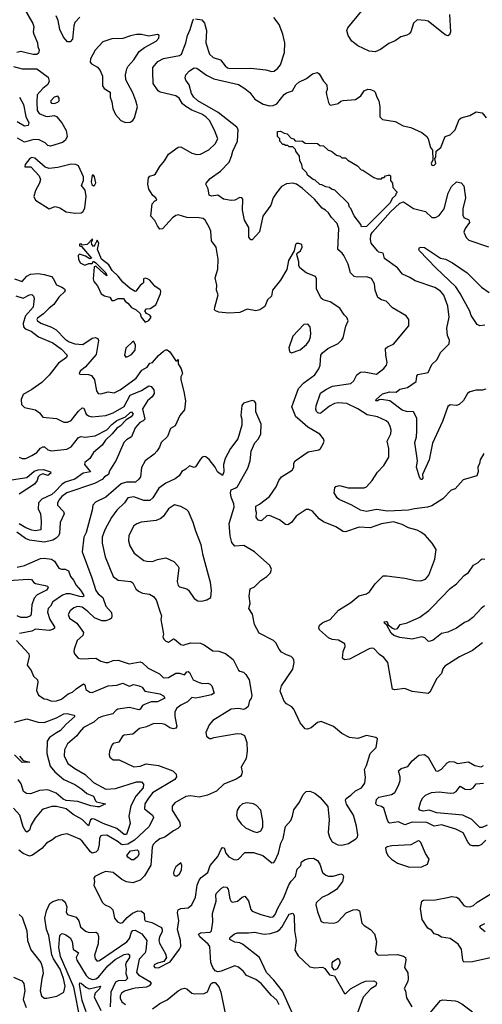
# Model space of a CAD drawing. Extents: x 1493970 to 1595317, y 729910 to 844791.
# Tile 42 of 256: x 1549686 to 1553445, y 749395 to 757404. Entities that reach past the tile are written whole.
import ezdxf

# ---------------------------------------------------------------- set-up
doc = ezdxf.new("R2010")
doc.units = 0

msp = doc.modelspace()

# ---------------------------------------------------------------- linework, layer by layer
at = {"layer": '0CON10XD'}
for points in [[(1549721.2, 757495), (1549794.1, 757374.1), (1549801.2, 757345), (1549796.2, 757305), (1549800, 757285), (1549831.2, 757215), (1549833.3, 757185), (1549845.7, 757155), (1549838.1, 757131.9), (1549825, 757121.4), (1549795, 757120.9), (1549748.9, 757131.1), (1549695, 757146.2), (1549663.3, 757136.7)], [(1550175, 757425.8), (1550135, 757380.8), (1550126.9, 757355), (1550115, 757246.7), (1550096.7, 757225), (1550075, 757224.2), (1550042.2, 757262.2), (1550013.5, 757325), (1549997.8, 757397.8), (1549982.5, 757435)], [(1553448, 752335), (1553365, 752273.8), (1553258.9, 752221.1), (1553140, 752145), (1553125.7, 752125), (1553112.7, 752087.3), (1553076.2, 752045), (1553020, 751935), (1553005, 751922.5), (1552875, 751940), (1552815, 751964.2), (1552732.3, 751952.3), (1552715, 751958.8), (1552677.5, 752175), (1552645, 752216.9), (1552610.6, 752240.6), (1552565, 752289.2), (1552545, 752292.9), (1552525, 752287.1), (1552365, 752202.9), (1552326.4, 752196.4), (1552310, 752210), (1552315.8, 752265), (1552331.2, 752305), (1552327, 752327), (1552277.3, 752357.3), (1552225, 752362), (1552196.7, 752375), (1552121.2, 752441.2), (1552116.2, 752455), (1552121.7, 752478.3), (1552148.8, 752501.2), (1552208.8, 752525), (1552277.6, 752602.4), (1552377.4, 752662.6), (1552443.3, 752716.7), (1552505.5, 752734.5), (1552529.3, 752750.7), (1552575.8, 752814.2), (1552640.5, 752879.5), (1552668.3, 752881.7), (1552815, 752860.6), (1552901.7, 752841.7), (1552945, 752840), (1552985, 752852.9), (1553011.9, 752885), (1553060.8, 753015), (1553071.2, 753095), (1553036.7, 753146.7), (1552981.5, 753211.5), (1552946.9, 753236.9), (1552915, 753251.5), (1552845, 753270), (1552795, 753298.2), (1552725, 753320.8), (1552625, 753302.1), (1552535, 753270), (1552443.6, 753276.4), (1552335, 753238.1), (1552315, 753242.2), (1552255, 753278.1), (1552155, 753319.2), (1552118.8, 753345), (1552065, 753406.2), (1552035, 753420), (1552015, 753420), (1551934.2, 753365.8), (1551896, 753315), (1551865, 753295.7), (1551845, 753297.5), (1551796.4, 753336.4), (1551715, 753372.5), (1551695, 753367.1), (1551657.9, 753332.1), (1551645, 753328), (1551625, 753334), (1551607.3, 753357.3), (1551610, 753395), (1551604.6, 753414.6), (1551605, 753446.9), (1551635, 753463.1), (1551715, 753526.9), (1551770.5, 753605), (1551790.9, 753655), (1551815, 753685.7), (1551900.3, 753739.7), (1551912.9, 753765), (1551914.5, 753795.5), (1551923.4, 753816.6), (1552031.4, 753888.6), (1552117.5, 753905), (1552130, 753915), (1552153.3, 753955), (1552160, 753975), (1552153.9, 753993.9), (1552125, 754033.3), (1552028.5, 754088.5), (1551940.6, 754165), (1551931.1, 754175), (1551897.5, 754255), (1551952.9, 754405), (1551995, 754450.6), (1552085.8, 754515), (1552117, 754563), (1552127.8, 754595), (1552134.4, 754675), (1552145.8, 754695), (1552191.4, 754728.6), (1552275, 754769.2), (1552305, 754800), (1552314.3, 754815), (1552337.6, 754912.4), (1552355.9, 754955.9), (1552345, 754982.5), (1552322.7, 755002.7), (1552286.4, 755056.4), (1552209.1, 755109.1), (1552153.3, 755125), (1552132.8, 755142.8), (1552098.9, 755215), (1552098.6, 755295), (1552088.8, 755315), (1552015, 755345.8), (1551963.8, 755385), (1551953.8, 755405), (1551953.8, 755435), (1551937.5, 755495), (1551940, 755505), (1551967.5, 755525), (1551982.5, 755555), (1551980, 755575), (1551955, 755582.5), (1551935, 755582.5), (1551927.5, 755575), (1551917, 755523), (1551871.2, 755445), (1551856.8, 755373.2), (1551804.4, 755285.6), (1551741.2, 755205), (1551732, 755155), (1551701.2, 755125), (1551678.7, 755071.3), (1551637.5, 755045), (1551605, 755036), (1551535, 755050), (1551475, 755021.1), (1551385, 755016.9), (1551305, 755026.2), (1551276.8, 755036.8), (1551270, 755045), (1551270.8, 755065), (1551300, 755165), (1551284.1, 755204.1), (1551288.8, 755245), (1551273.3, 755305), (1551296, 755375), (1551299.2, 755455), (1551282.5, 755555), (1551244.3, 755605), (1551240, 755685), (1551227, 755717), (1551193.8, 755773.8), (1551177.1, 755787.1), (1551143.6, 755793.6), (1551045, 755796), (1550975, 755815.5), (1550955, 755811.1), (1550927, 755793), (1550846.4, 755703.6), (1550825, 755700), (1550805, 755727.5), (1550785, 755772), (1550751.4, 755805), (1550762.5, 755905), (1550785, 755930), (1550800, 755935), (1550792.5, 755955), (1550767.5, 755975), (1550734.3, 756025), (1550727.1, 756065), (1550733.4, 756116.6), (1550745, 756131.2), (1550778.6, 756141.4), (1550789.1, 756150.9), (1550825, 756208.8), (1550864, 756255), (1550895, 756310), (1550973.5, 756366.5), (1550995, 756370.8), (1551085, 756317.8), (1551125, 756308.1), (1551155, 756310.8), (1551223.4, 756346.6), (1551273.3, 756395), (1551296.5, 756435), (1551270.5, 756505), (1551228.2, 756585), (1551199.6, 756615), (1551166.5, 756636.5), (1551085, 756667.1), (1551035, 756696.9), (1551010.1, 756720.1), (1550980.8, 756765), (1550955, 756785.3), (1550826.7, 756815), (1550810.6, 756825), (1550771.5, 756885), (1550769.1, 756980.9), (1550767.3, 757015), (1550807.8, 757065), (1550855, 757087.5), (1550985, 757113.8), (1551001.5, 757125), (1551036.1, 757215), (1551048.7, 757275), (1551072.8, 757325), (1551092.1, 757397.9), (1551101.5, 757408.5)], [(1551115, 757411.9), (1551165, 757402.5), (1551187.1, 757375), (1551204.5, 757315), (1551199.1, 757215), (1551227.3, 757125), (1551257, 757097), (1551316.6, 757076.6), (1551355, 757027.8), (1551375, 757013.1), (1551395, 757008.2), (1551565, 757011.1), (1551685, 756996.9), (1551735, 756983.8), (1551754.1, 756985.9), (1551785, 757010), (1551805, 757036.2), (1551838.3, 757138.3), (1551842, 757215), (1551825, 757286.7), (1551795.5, 757365), (1551752.6, 757422.6)], [(1553178.5, 757445), (1553187.1, 757305), (1553179.3, 757280.7), (1553165, 757272.9), (1553145, 757281.1), (1553005, 757391.2), (1552981.5, 757398.5), (1552915, 757402.5), (1552887.5, 757375), (1552864.3, 757305.7), (1552850.3, 757289.7), (1552832.1, 757277.9), (1552783.8, 757265), (1552736.9, 757233.1), (1552685, 757210), (1552617.7, 757162.3), (1552575, 757142.5), (1552525, 757147.8), (1552435, 757192.5), (1552385, 757229.2), (1552355.6, 757275), (1552345.6, 757315), (1552352.9, 757337.1), (1552465.7, 757475)], [(1550545, 756566.7), (1550585, 756570), (1550606.7, 756585), (1550618.8, 756605), (1550643.3, 756695), (1550631.2, 756745), (1550605, 756810), (1550550, 756915), (1550546.7, 756955), (1550556.7, 757005), (1550566.7, 757025), (1550615, 757078.8), (1550657.5, 757145), (1550701.3, 757178.7), (1550795, 757230), (1550817.5, 757255), (1550820, 757275), (1550805, 757282.5), (1550735, 757270), (1550675, 757284.3), (1550635, 757284), (1550586.1, 757273.9), (1550525, 757250.8), (1550435, 757248.9), (1550362.5, 757225), (1550300, 757155), (1550260.6, 757085), (1550257.7, 757057.7), (1550270, 757045), (1550319.1, 757019.1), (1550341.2, 756991.2), (1550358.8, 756945), (1550358.8, 756865), (1550372.5, 756845), (1550422.5, 756815), (1550420, 756775), (1550434, 756735), (1550442.5, 756682.5), (1550465, 756632.5), (1550506.7, 756585), (1550545, 756566.7)], [(1549635, 757022.9), (1549705, 757004.5), (1549824.6, 757004.6), (1549916.2, 756936.2), (1549924.5, 756905), (1549915, 756876), (1549875, 756845.5), (1549828.3, 756791.7), (1549824.3, 756734.3), (1549828.4, 756665), (1549845, 756640.7), (1549895, 756619.3), (1549915, 756616.6), (1549965, 756624.8), (1549986, 756616), (1550029.1, 756565), (1550065, 756502), (1550071.5, 756455), (1550059.4, 756425), (1550035, 756405.5), (1549935.3, 756374.7), (1549915, 756380), (1549892.3, 756402.3), (1549845, 756425.7), (1549801.1, 756428.9), (1549725, 756408.9), (1549669.5, 756439.5)], [(1553457.5, 753875), (1553429.2, 753825), (1553424, 753795), (1553410, 753765), (1553410.8, 753725), (1553401.2, 753695), (1553289.3, 753660.7), (1553225, 753587.5), (1553191.7, 753578.3), (1553125, 753507.5), (1553035, 753450.5), (1553000.9, 753439.1), (1552895, 753426.7), (1552846.3, 753413.7), (1552675, 753407.3), (1552585, 753420), (1552505, 753404.5), (1552455, 753414.4), (1552385.8, 753454.2), (1552281.1, 753501.1), (1552265, 753514), (1552240.8, 753555), (1552248, 753595), (1552255, 753605.8), (1552285, 753615.5), (1552355, 753595.6), (1552485, 753596.9), (1552503.8, 753605), (1552550, 753655), (1552595, 753723.3), (1552645, 753776.7), (1552685.7, 753844.3), (1552685.8, 753915), (1552671.4, 753975), (1552700.8, 754035), (1552704, 754065), (1552697.5, 754095), (1552682.5, 754125), (1552665, 754140.8), (1552593.3, 754175), (1552510.4, 754190.4), (1552435, 754238.5), (1552345, 754282.8), (1552275, 754288.2), (1552245, 754282.7), (1552205, 754260.8), (1552136.5, 754205), (1552125, 754201.6), (1552109.2, 754205), (1552097, 754217), (1552091.9, 754235), (1552094.3, 754264.3), (1552130, 754365), (1552175, 754396), (1552227.4, 754422.6), (1552376.2, 754445), (1552402.6, 754467.4), (1552424.5, 754515.5), (1552455, 754537.1), (1552485, 754540.6), (1552585, 754520), (1552645, 754568), (1552666.4, 754593.6), (1552672.5, 754615), (1552661.4, 754675), (1552660, 754730), (1552675.8, 754744.2), (1552723.8, 754765), (1552847.5, 754915), (1552848, 754965), (1552826.2, 754995), (1552715, 755060), (1552665, 755114.2), (1552625, 755125.8), (1552595.6, 755145.6), (1552574.4, 755205), (1552569.2, 755255), (1552545, 755298), (1552505, 755313.5), (1552429.8, 755309.8), (1552403.8, 755315), (1552375.6, 755345.6), (1552355.5, 755415.5), (1552319.2, 755485), (1552305.5, 755505.5), (1552272, 755535), (1552280, 755705), (1552265.8, 755745), (1552218.8, 755795), (1552195, 755832.5), (1552172.5, 755855), (1552145, 755870), (1552081.2, 755945), (1551982.5, 756035), (1551935, 756065.6), (1551905, 756074.3), (1551855, 756068.6), (1551815, 756046), (1551773.2, 755996.8), (1551746, 755955), (1551725.8, 755895), (1551662, 755805), (1551635, 755677.5), (1551575, 755614), (1551564.4, 755614.4), (1551549.2, 755635), (1551547.5, 755715), (1551512.6, 755772.6), (1551495.4, 755855.4), (1551500, 755945), (1551492.5, 755955), (1551475, 755957.5), (1551435, 755935.8), (1551405, 755934.3), (1551343.4, 755943.4), (1551295, 755977.5), (1551245, 755969.4), (1551227, 755977), (1551217, 756027), (1551200, 756065), (1551202, 756075), (1551235, 756111.2), (1551318.6, 756171.4), (1551387.1, 756245), (1551408.4, 756295), (1551417.8, 756335), (1551455.3, 756415), (1551460.3, 756510.3), (1551450.3, 756530.3), (1551299.5, 756649.5), (1551132.5, 756745), (1551100.6, 756775), (1551082, 756805), (1551063.6, 756873.6), (1551035, 756913.3), (1551030.7, 756930.7), (1551035.7, 756955), (1551065, 756988.6), (1551105, 757011.4), (1551125, 757011.1), (1551203.7, 756953.7), (1551263.6, 756923.6), (1551465, 756877.3), (1551515, 756845.5), (1551555, 756810.5), (1551598.2, 756758.2), (1551665, 756715.6), (1551715, 756703.1), (1551745, 756705.6), (1551775, 756720.6), (1551835, 756795.5), (1551855, 756808.9), (1551903.9, 756826.1), (1551930, 756875), (1551955, 756896.2), (1552017.5, 756925), (1552065, 756962.5), (1552105, 756973.3), (1552120, 756965), (1552154.2, 756904.2), (1552181.2, 756875), (1552184, 756835), (1552176.2, 756815), (1552178, 756795), (1552195, 756730), (1552203.3, 756713.3), (1552215, 756707.5), (1552275, 756723.3), (1552295, 756740), (1552315, 756746.7), (1552415, 756756.2), (1552458.8, 756785), (1552485, 756826), (1552515, 756840), (1552537.5, 756837.5), (1552565, 756826.7), (1552575.8, 756815.8), (1552588, 756775), (1552605.8, 756745), (1552614, 756695), (1552613.3, 756615), (1552635, 756592.5), (1552737.3, 756577.3), (1552801.2, 756541.2), (1552865, 756525.8), (1552955, 756486), (1552993.8, 756455), (1553006.2, 756435), (1553023.3, 756365), (1553041.7, 756341.7), (1553042.5, 756265), (1553030, 756235), (1553035, 756220), (1553051.7, 756218.3), (1553066.7, 756235), (1553060, 756275), (1553067.5, 756285), (1553070, 756335), (1553108.8, 756365), (1553145, 756453.3), (1553185, 756468.8), (1553225, 756508), (1553257.7, 756592.3), (1553275, 756606.7), (1553345, 756623.8), (1553395, 756653.8), (1553445, 756646), (1553476.1, 756606.1)], [(1549685.5, 756775), (1549717.8, 756715), (1549736.7, 756616.7), (1549760, 756565), (1549755, 756543.3), (1549725, 756538.1), (1549665, 756573.5)], [(1549965, 756723.5), (1549995, 756734.4), (1550005.6, 756745), (1550008.1, 756765), (1549995, 756780.8), (1549965, 756773.1), (1549938.6, 756745), (1549935.8, 756735), (1549943.8, 756723.8), (1549965, 756723.5)], [(1552465, 755720), (1552458.3, 755738.3), (1552405, 755810), (1552378.3, 755868.3), (1552365, 755880), (1552358.3, 755908.3), (1552248.3, 756018.3), (1552220, 756025), (1552205, 756040), (1552175, 756043.3), (1552141.7, 756061.7), (1552125, 756063.3), (1552088.3, 756098.3), (1552070, 756105), (1552025, 756140), (1552018.3, 756158.3), (1551983.3, 756195), (1551980, 756225), (1551962.5, 756255), (1551960, 756295), (1551930, 756335), (1551928.3, 756348.3), (1551905, 756370), (1551875, 756370), (1551865, 756380), (1551845, 756380), (1551835, 756390), (1551825, 756390), (1551800, 756415), (1551800, 756435), (1551780, 756455), (1551780, 756495), (1551805, 756497.5), (1551835, 756480), (1551860, 756475), (1551891.7, 756441.7), (1551910, 756435), (1551925, 756420), (1551985, 756416), (1552005, 756400), (1552105, 756396.7), (1552125, 756380), (1552155, 756377.5), (1552191.7, 756341.7), (1552220, 756335), (1552261.7, 756301.7), (1552290, 756295), (1552305, 756280), (1552335, 756280), (1552351.7, 756261.7), (1552430, 756215), (1552461.7, 756181.7), (1552475, 756180), (1552565, 756120), (1552595, 756110), (1552625, 756110), (1552635, 756120), (1552648.3, 756121.7), (1552660, 756135), (1552681.7, 756138.3), (1552695, 756140), (1552700, 756135), (1552700, 756095), (1552716.7, 756075), (1552718.3, 756038.3), (1552750, 756005), (1552750, 755995), (1552741.7, 755988.3), (1552740, 755975), (1552711.7, 755948.3), (1552697.5, 755915), (1552505, 755722.5), (1552465, 755720)], [(1550135, 755830.8), (1550185, 755833.8), (1550202.5, 755845), (1550216.4, 755873.6), (1550227.5, 755965), (1550217.9, 756017.9), (1550188.5, 756055), (1550203.8, 756095), (1550203.8, 756125), (1550164.4, 756214.4), (1550142.5, 756225), (1550105, 756228.9), (1549995, 756201.1), (1549925, 756192.5), (1549892, 756205), (1549808.3, 756278.3), (1549785, 756283.3), (1549767.5, 756275), (1549731.2, 756225), (1549727.5, 756207.5), (1549776.8, 756206.8), (1549844.4, 756135), (1549855.5, 756105), (1549848.1, 756075), (1549814.2, 756015), (1549801.2, 755965), (1549813.8, 755935), (1549925, 755866.7), (1549975, 755884), (1550012.7, 755872.7), (1550065, 755840), (1550135, 755830.8)], [(1550285, 756052), (1550295, 756056.2), (1550304.1, 756075.9), (1550295, 756126.7), (1550285, 756138.8), (1550275, 756140), (1550267.5, 756085), (1550273.1, 756063.1), (1550285, 756052)], [(1553475, 754399.4), (1553445, 754391.4), (1553395, 754391.4), (1553345, 754378.1), (1553325, 754364.2), (1553292.3, 754307.7), (1553256.3, 754273.7), (1553235, 754267.1), (1553185, 754271.2), (1553165, 754258.8), (1553123.1, 754135), (1553041, 753959), (1553014, 753825), (1552960.5, 753705), (1552961.9, 753675), (1552955, 753662.9), (1552945, 753663.3), (1552933.8, 753683.8), (1552910.4, 753765), (1552918.1, 753815), (1552896.5, 753965), (1552909.9, 754010.1), (1552912.7, 754057.3), (1552912.7, 754162.7), (1552885, 754214.2), (1552828.3, 754218.3), (1552795, 754228.5), (1552695, 754302.8), (1552625, 754313.9), (1552607.4, 754312.6), (1552595, 754303.8), (1552580, 754305), (1552582.9, 754315), (1552635, 754360.9), (1552695, 754377.5), (1552745, 754373.5), (1552775, 754397.5), (1552838.8, 754411.2), (1552908.3, 754461.7), (1552913.3, 754505), (1552921.8, 754518.2), (1553005.4, 754534.6), (1553035, 754600), (1553078.7, 754641.3), (1553105, 754697.5), (1553175, 754767.5), (1553177.7, 754797.7), (1553162, 754835), (1553158.1, 754895), (1553176.5, 754985), (1553164.2, 755075), (1553133.5, 755163.5), (1553105.8, 755195), (1553058.8, 755225), (1552898.9, 755278.9), (1552857.9, 755307.9), (1552798, 755335), (1552756, 755386), (1552651.5, 755461.5), (1552640, 755505), (1552605, 755514.2), (1552595, 755522.9), (1552543.1, 755585), (1552535.8, 755615), (1552539.4, 755655), (1552552.9, 755675), (1552698.3, 755841.7), (1552775, 755912.3), (1552805, 755923.3), (1552885, 755867.5), (1552984.5, 755844.5), (1553035, 755794), (1553065, 755796), (1553095, 755812.5), (1553135.3, 755864.7), (1553167.1, 755992.9), (1553195, 756047.5), (1553235, 756086.2), (1553275, 756076.7), (1553295, 756052.5), (1553307.9, 755955), (1553288.2, 755865), (1553287.8, 755815), (1553295.6, 755795.6), (1553335.7, 755775.7), (1553340.8, 755755), (1553305.6, 755705), (1553295.7, 755675), (1553315, 755631.2), (1553335, 755610), (1553495, 755556.2)], [(1550705, 754943.8), (1550735, 754956.7), (1550753.8, 754985), (1550745, 755000), (1550717.5, 755015), (1550702.5, 755035), (1550717.5, 755052.5), (1550745.9, 755054.1), (1550792.5, 755085), (1550831.2, 755175), (1550833.3, 755195), (1550827.3, 755207.3), (1550785, 755236.7), (1550743.3, 755285), (1550725, 755297.1), (1550705, 755301.2), (1550692.5, 755295), (1550692.5, 755265), (1550665, 755243.3), (1550630, 755195), (1550625, 755192.5), (1550585, 755216.7), (1550525, 755270), (1550487.6, 755317.6), (1550438.8, 755365), (1550409.7, 755409.7), (1550351.2, 755455), (1550317.5, 755535), (1550330, 755585), (1550315, 755610), (1550297.5, 755572.5), (1550285, 755560), (1550272.5, 755575), (1550270, 755595), (1550280, 755615), (1550275, 755620), (1550233.6, 755576.4), (1550195, 755570), (1550185, 755580), (1550171.7, 755578.3), (1550173.3, 755563.3), (1550188.3, 755558.3), (1550270, 755465), (1550255, 755460), (1550221.7, 755481.7), (1550172.5, 755497.5), (1550162.5, 755485), (1550163.3, 755455), (1550177.5, 755425), (1550215, 755407.5), (1550248.3, 755421.7), (1550275, 755420), (1550285, 755440), (1550305, 755427.5), (1550386.7, 755345), (1550395, 755320), (1550369.3, 755339.3), (1550305, 755400), (1550290, 755395), (1550283.8, 755295), (1550287.5, 755275), (1550318.3, 755238.3), (1550347.5, 755175), (1550375, 755157.5), (1550418.3, 755148.3), (1550435, 755120), (1550455, 755120), (1550485, 755137.5), (1550530, 755135), (1550542.5, 755115), (1550565, 755098.8), (1550595, 755063.8), (1550633, 755043), (1550663.8, 755013.8), (1550672, 754985), (1550705, 754943.8)], [(1553465, 754920), (1553425, 754913.3), (1553405, 754926), (1553355, 754999.2), (1553342.9, 755032.9), (1553266.6, 755176.6), (1553230.5, 755230.5), (1553068.6, 755385), (1552934.6, 755525), (1552929.6, 755535), (1552935, 755550), (1552945, 755554.5), (1552975, 755551.1), (1553105, 755464.3), (1553146.2, 755455), (1553204, 755425), (1553321.2, 755345), (1553372, 755295), (1553439.7, 755229.7), (1553501.2, 755185)], [(1549645, 755295.8), (1549705, 755274.6), (1549743.2, 755316.8), (1549775, 755333.4), (1549835, 755338.5), (1549885, 755332.8), (1549944, 755314), (1549958.3, 755298.3), (1549985, 755246.2), (1550027.6, 755227.6), (1550051.4, 755215), (1550056.9, 755195), (1550003.3, 755146.7), (1549962.7, 755087.3), (1549925, 755058.5), (1549879.1, 755010.9), (1549830.5, 754975), (1549826.5, 754965), (1549831.5, 754955), (1549859.2, 754935), (1549945, 754903.2), (1549982.4, 754882.4), (1550056.9, 754805), (1550088.5, 754785), (1550135, 754766.7), (1550198.3, 754761.7), (1550275, 754813.1), (1550298.3, 754818.3), (1550320, 754810), (1550327.8, 754795), (1550308, 754682), (1550220.8, 754579.2), (1550177.5, 754545), (1550170, 754525), (1550175, 754520), (1550245, 754517.5), (1550268.7, 754508.7), (1550293.7, 754473.7), (1550311.3, 754385), (1550325, 754363.6), (1550345, 754360), (1550405, 754377.7), (1550455, 754368.1), (1550502.3, 754392.3), (1550631.7, 754488.3), (1550677.9, 754552.1), (1550722.8, 754577.2), (1550745, 754611.2), (1550765, 754616.2), (1550815, 754673.3), (1550855, 754708.6), (1550875, 754717.5), (1550885, 754717.5), (1550905, 754702), (1550955, 754630), (1550965, 754630), (1550975, 754640), (1550973.3, 754605), (1550997.5, 754565), (1551010, 754525), (1550995, 754500), (1550994.3, 754475.7), (1551020.3, 754380.3), (1551033.5, 754305), (1551025, 754230), (1550986.8, 754183.2), (1550950.7, 754099.3), (1550912.5, 754077.5), (1550886.8, 754013.2), (1550835, 753966.2), (1550822.4, 753927.6), (1550800.8, 753895), (1550779.3, 753870.7), (1550706, 753815), (1550677.1, 753762.9), (1550667.5, 753685), (1550655, 753665.8), (1550626.7, 753643.3), (1550555, 753642), (1550511.8, 753628.2), (1550385, 753520.6), (1550301.1, 753478.9), (1550281.2, 753455), (1550275.6, 753415), (1550225, 753233.3), (1550208.1, 753195), (1550193.1, 753075), (1550273.1, 752865), (1550305, 752762), (1550324.4, 752735), (1550362.9, 752705), (1550387.1, 752635), (1550432.3, 752582.3), (1550436.2, 752555), (1550431.2, 752535), (1550416.7, 752525), (1550385, 752514.6), (1550354.7, 752514.7), (1550295, 752540), (1550240.4, 752590.4), (1550195, 752625.3), (1550155, 752631.1), (1550125, 752620), (1550095, 752595.7), (1550078.9, 752565), (1550091.4, 752535), (1550149.4, 752495), (1550205, 752420), (1550198, 752395), (1550154, 752355), (1550129.2, 752285), (1550126, 752265), (1550131.2, 752245), (1550160.3, 752210.3), (1550185, 752205.8), (1550305, 752211.9), (1550346.4, 752186.4), (1550385, 752174.4), (1550405, 752175.7), (1550445, 752191.4), (1550485, 752195.6), (1550575, 752165.5), (1550665, 752181.5), (1550685, 752172.2), (1550729.8, 752129.8), (1550822.9, 752082.9), (1550855, 752051.9), (1550895, 752053.3), (1550955, 752088.5), (1550985, 752089.1), (1551025, 752076.2), (1551045, 752098.8), (1551055, 752101.2), (1551065, 752093.3), (1551096, 752035), (1551145, 752011.5), (1551175.5, 752005.5), (1551215, 752006.7), (1551235, 751999.2), (1551246.7, 751985), (1551266.7, 751925), (1551245, 751911.4), (1551145, 751890.4), (1551115, 751886.2), (1551085, 751890.6), (1551049.5, 751855), (1550995, 751828.8), (1550962.5, 751805), (1550946.2, 751775), (1550947.9, 751735), (1550964.2, 751655), (1550955, 751640.8), (1550935, 751636.7), (1550905, 751643.8), (1550865, 751671.1), (1550845, 751677.8), (1550775, 751678.6), (1550717.4, 751652.6), (1550660.5, 751639.5), (1550605, 751591.9), (1550534.4, 751585.6), (1550521.2, 751575), (1550493, 751527), (1550445, 751516), (1550435, 751503.8), (1550415.5, 751455), (1550412.9, 751425), (1550417.5, 751405), (1550444.4, 751384.4), (1550495, 751383.8), (1550615, 751327.5), (1550665, 751333.1), (1550715, 751350.5), (1550813.5, 751336.5), (1550930, 751295), (1550957, 751267), (1550960, 751245), (1550946.3, 751223.7), (1550765, 751116), (1550726.2, 751065), (1550702.9, 751025), (1550701.1, 750985), (1550764, 750934), (1550772.5, 750915), (1550739.6, 750840.4), (1550618.8, 750731.2), (1550565, 750698.6), (1550523, 750693), (1550507.6, 750697.6), (1550485, 750717.5), (1550395, 750771.5), (1550355, 750768.5), (1550345, 750764.2), (1550334.7, 750745.3), (1550331.8, 750695), (1550320.6, 750649.4), (1550305, 750633.1), (1550275, 750625.5), (1550260.5, 750635), (1550195, 750722.9), (1550175, 750739.4), (1550071.2, 750781.2), (1550025.6, 750774.4), (1549976.2, 750755), (1549956.2, 750735), (1549904.6, 750705.4), (1549865, 750661.4), (1549791.5, 750608.5), (1549765, 750600), (1549715, 750621.5), (1549678.6, 750648.6)], [(1549655, 755157.7), (1549715, 755138.2), (1549765, 755165.7), (1549785, 755168.8), (1549797.5, 755155), (1549803.3, 755135), (1549796.9, 755065), (1549733.8, 754996.2), (1549715.6, 754935), (1549717.5, 754905), (1549730.3, 754890.3), (1549779.9, 754869.9), (1549839.5, 754825), (1549955, 754774.6), (1550026.7, 754725), (1550071.4, 754675), (1550067.8, 754655), (1550001, 754609), (1549926.4, 754513.6), (1549865, 754453.5), (1549783.5, 754395), (1549715, 754355.4), (1549699.4, 754315), (1549701.3, 754275), (1549725, 754250.9), (1549815, 754230.8), (1549846.2, 754205), (1549875, 754170), (1549985, 754160), (1550045, 754130), (1550075, 754129.2), (1550105, 754142.9), (1550165, 754220), (1550195, 754247.5), (1550207.5, 754245), (1550226.9, 754195), (1550245, 754181.8), (1550273.5, 754173.5), (1550385, 754183.8), (1550445, 754206.4), (1550535, 754258.9), (1550585, 754349.4), (1550675, 754387.6), (1550735, 754424.6), (1550755, 754419.6), (1550775, 754392.7), (1550777.7, 754362.3), (1550762.4, 754337.6), (1550725, 754303.2), (1550685, 754240), (1550704, 754155), (1550689.8, 754140.2), (1550662.5, 754127.5), (1550625.6, 754085), (1550595, 754010.8), (1550553.1, 753986.9), (1550533.1, 753965), (1550469.5, 753820.5), (1550416.6, 753735), (1550408.3, 753705), (1550374, 753686), (1550356.6, 753663.4), (1550295, 753630.6), (1550070, 753555), (1550029.3, 753525), (1550003.4, 753495), (1549992.5, 753472.5), (1549994.4, 753455), (1550041.9, 753405), (1550047.1, 753385), (1550014.6, 753315.4), (1550010.9, 753225), (1550002.2, 753205), (1549983, 753187), (1549955, 753170.4), (1549921.7, 753161.7), (1549884.7, 753154.7), (1549765, 753170.8), (1549733.3, 753183.3), (1549662.9, 753235)], [(1551895, 754694), (1551965, 754718.6), (1552017.1, 754762.9), (1552038, 754792), (1552050.4, 754825), (1552052.9, 754855), (1552045.8, 754905.8), (1552028.3, 754928.3), (1551994.4, 754925.6), (1551905, 754830), (1551874.1, 754734.1), (1551880, 754705), (1551895, 754694)], [(1550548.3, 754658.3), (1550565, 754663.3), (1550595, 754680.8), (1550624.2, 754715), (1550627.7, 754757.7), (1550615, 754787.5), (1550605, 754787.5), (1550549.1, 754730.9), (1550536.7, 754675), (1550548.3, 754658.3)], [(1550815, 749692.2), (1550909.5, 749740.5), (1550986, 749844), (1550995.3, 749864.7), (1550992.1, 749915), (1550968.2, 750005), (1550978.9, 750075), (1550968.6, 750141.4), (1550975, 750164.2), (1550995, 750175.4), (1551055, 750180), (1551085.8, 750205), (1551114.5, 750265.5), (1551128.4, 750365), (1551144, 750405), (1551162.1, 750427.9), (1551215, 750468), (1551232.9, 750525), (1551295, 750597.3), (1551323, 750657), (1551335, 750670.6), (1551347.1, 750667.1), (1551361.1, 750625), (1551385, 750595.5), (1551425, 750572.5), (1551445, 750570), (1551463.2, 750576.8), (1551515, 750629.2), (1551585, 750629.2), (1551663.3, 750605), (1551735, 750546.7), (1551750.7, 750549.3), (1551759.5, 750560.5), (1551789.2, 750625), (1551809.4, 750705), (1551826.2, 750745), (1551847.3, 750842.7), (1551889.7, 750890.3), (1551904.2, 750925), (1551914.3, 750975.7), (1551961.2, 751038.8), (1551989.5, 751100.5), (1552015, 751126.2), (1552045, 751130), (1552085, 751113.8), (1552127, 751077), (1552191.2, 751005), (1552201.9, 750895), (1552194, 750794), (1552204.1, 750754.1), (1552226, 750716), (1552271.2, 750691.2), (1552305, 750688.8), (1552357.4, 750702.6), (1552418.8, 750741.2), (1552430.8, 750755), (1552433.1, 750775), (1552422.5, 750845), (1552398.8, 750935), (1552342.7, 751022.7), (1552334.3, 751055), (1552340, 751070), (1552376.2, 751095), (1552415, 751130.8), (1552465, 751157.1), (1552490.6, 751195), (1552496.8, 751243.2), (1552487.5, 751305), (1552505, 751337.5), (1552533.3, 751435), (1552583.3, 751485), (1552592.5, 751555), (1552580, 751565), (1552505, 751582), (1552435, 751556.7), (1552365, 751566), (1552305, 751598), (1552235, 751656), (1552135, 751696.2), (1552105, 751686.2), (1552055.9, 751644.1), (1552025, 751633.3), (1552005, 751636.7), (1551964, 751685), (1551915, 751796.2), (1551898.8, 751815), (1551855, 751840), (1551835, 751861.2), (1551802, 751942), (1551813.6, 751986.4), (1551905, 752122.5), (1551915.9, 752174.1), (1551913.9, 752193.9), (1551908.8, 752208.8), (1551892.5, 752225), (1551855, 752236.7), (1551815, 752258.8), (1551793.4, 752283.4), (1551766.5, 752336.5), (1551748.8, 752355), (1551633.1, 752413.1), (1551594.5, 752484.5), (1551577.3, 752567.3), (1551548.8, 752615), (1551558, 752655), (1551552, 752715), (1551560, 752775), (1551595, 752791.2), (1551645, 752841.2), (1551695.7, 752874.3), (1551723.8, 752905), (1551731.2, 752935), (1551720, 752965), (1551594.3, 753074.3), (1551506.9, 753126.9), (1551435, 753120.8), (1551410.6, 753150.6), (1551396.4, 753205), (1551388.5, 753305), (1551429.2, 753439.2), (1551426.4, 753466.4), (1551405, 753520), (1551400, 753555), (1551405, 753580), (1551443.6, 753596.4), (1551455, 753607.5), (1551540, 753755), (1551558.8, 753815), (1551566, 753895), (1551597.3, 753962.7), (1551626.2, 753995), (1551646, 754035), (1551648, 754115), (1551606.2, 754215), (1551606.2, 754285), (1551595, 754300), (1551575, 754306.7), (1551503.9, 754286.1), (1551492.5, 754265), (1551482.5, 754185), (1551492.5, 754155), (1551492.5, 754105), (1551458.8, 753995), (1551398.8, 753915), (1551355.4, 753834.6), (1551341.4, 753785), (1551343.8, 753725), (1551335, 753697.5), (1551293.8, 753725), (1551273.3, 753765), (1551225, 753826.7), (1551198.3, 753848.3), (1551185, 753850), (1551170, 753845), (1551155, 753828.8), (1551115, 753766), (1551105, 753762), (1551065, 753776), (1551035, 753747.5), (1551005, 753730), (1550982.5, 753695), (1550949.8, 753670.2), (1550875, 753632.9), (1550817.3, 753592.7), (1550769.4, 753515), (1550745, 753492.5), (1550695, 753492.5), (1550615, 753523.3), (1550565, 753515.6), (1550537.5, 753475), (1550475, 753413.5), (1550431.8, 753355), (1550377.2, 753255), (1550355.8, 753195), (1550356, 753146), (1550380, 753035), (1550446, 752876), (1550485, 752844.6), (1550588.8, 752835), (1550604.5, 752824.5), (1550630.8, 752775), (1550652, 752755), (1550685, 752738.9), (1550740.3, 752730.3), (1550773.4, 752713.4), (1550794.2, 752685), (1550824.2, 752594.2), (1550838.6, 752555), (1550834, 752525), (1550854.1, 752405.9), (1550850, 752385), (1550858.8, 752365), (1550875, 752348.8), (1550895, 752341.2), (1550935, 752367.5), (1550945, 752365.7), (1550995, 752320.6), (1551015, 752316.9), (1551075, 752334.6), (1551155, 752332.5), (1551185, 752319.4), (1551255, 752270.8), (1551305, 752268.6), (1551359.8, 752249.8), (1551420.2, 752200.2), (1551465, 752113.3), (1551475, 752103.8), (1551505, 752096.7), (1551525, 752078.8), (1551550.8, 752035), (1551572.7, 751907.3), (1551568, 751882), (1551554.2, 751865.8), (1551542.3, 751817.7), (1551525, 751800), (1551505, 751792.5), (1551465, 751800), (1551403.3, 751795), (1551256.7, 751705), (1551225, 751667.5), (1551198.1, 751605), (1551204.2, 751575), (1551227.3, 751557.3), (1551245, 751556.2), (1551265, 751565.8), (1551452.7, 751597.3), (1551485, 751595.8), (1551512.5, 751582.5), (1551532.5, 751525), (1551535.8, 751455), (1551526, 751395), (1551486.2, 751325), (1551494, 751285), (1551489.5, 751260.5), (1551481.2, 751248.8), (1551445, 751226.2), (1551345, 751186), (1551285, 751128), (1551212.6, 751097.4), (1551145, 751081.1), (1551075, 751089.6), (1551035, 751086.4), (1550946, 751035), (1550925, 751006.7), (1550925.5, 750975), (1550988.8, 750875), (1550990, 750845), (1550971.4, 750825), (1550935, 750807.1), (1550865.7, 750754.3), (1550825, 750740.3), (1550789.6, 750715), (1550771.5, 750695), (1550763.8, 750673.8), (1550752.3, 750527.7), (1550700.5, 750439.5), (1550665, 750404.5), (1550604.4, 750384.4), (1550555, 750390.6), (1550515, 750410.8), (1550445, 750466.7), (1550385, 750474.4), (1550355, 750465.7), (1550296.1, 750433.9), (1550289.3, 750420.7), (1550293.8, 750395), (1550288.8, 750365), (1550355.8, 750225), (1550375, 750207.5), (1550421.2, 750185), (1550443.2, 750163.2), (1550457.1, 750095), (1550480, 750065), (1550505, 750055.6), (1550525, 750061.1), (1550558.4, 750101.6), (1550602.7, 750137.3), (1550645, 750154.2), (1550675, 750153.5), (1550697.3, 750135), (1550699.6, 750085), (1550705, 750074.4), (1550759.4, 750059.4), (1550838.8, 750018.8), (1550844.6, 750005), (1550843.2, 749985), (1550823.2, 749945), (1550817.7, 749915), (1550821.9, 749891.9), (1550871.4, 749805), (1550878.8, 749775), (1550857.7, 749742.3), (1550805, 749730), (1550780, 749715), (1550776, 749705), (1550783.4, 749693.4), (1550815, 749692.2)], [(1549682, 753845), (1549705, 753833.5), (1549735, 753835.5), (1549785, 753858.5), (1549825, 753884.5), (1549855, 753920), (1549875, 753930.9), (1549888.7, 753928.7), (1549915, 753904.6), (1549945, 753895.8), (1550069.2, 753910.8), (1550105, 753929.2), (1550165, 754006.5), (1550185, 754013.5), (1550215, 754007.9), (1550299.8, 754020.2), (1550395, 754066.9), (1550435, 754111.6), (1550474.9, 754145.1), (1550545.2, 754174.8), (1550585, 754210), (1550595, 754214.6), (1550607.6, 754195), (1550592.9, 754175), (1550550.4, 754149.6), (1550502.3, 754097.7), (1550475, 754082), (1550438.7, 754035), (1550384.2, 753985), (1550356.8, 753943.2), (1550285, 753883.5), (1550256, 753834), (1550215, 753801.2), (1550212.9, 753785), (1550262.5, 753725), (1550200.8, 753715), (1550135, 753665.5), (1550055, 753642.2), (1550028, 753622), (1549974.6, 753565.4), (1549946.7, 753543.3), (1549866.8, 753503.2), (1549838.7, 753475), (1549835.3, 753425.3), (1549856.4, 753385), (1549861.8, 753325), (1549857.1, 753255), (1549815, 753245.3), (1549785, 753250.9), (1549735, 753271.2), (1549683.1, 753303.1)], [(1549585, 753656.5), (1549745, 753681.5), (1549805, 753732.2), (1549836.2, 753743.8), (1549880, 753745), (1549935.8, 753725.8), (1549939.2, 753715), (1549915, 753697.8), (1549875, 753708.8), (1549850, 753700), (1549835.6, 753685), (1549826.9, 753655), (1549805.7, 753625), (1549681.3, 753545)], [(1551165, 752674.4), (1551206.7, 752685), (1551238.8, 752705), (1551245.4, 752764.6), (1551237.6, 752825), (1551176.9, 753045), (1551161.4, 753131.4), (1551116.7, 753245), (1551096.9, 753315), (1551058.1, 753405), (1551045, 753417.5), (1550995.5, 753445.5), (1550945, 753456.9), (1550895, 753424.2), (1550855.7, 753365), (1550833.8, 753346.2), (1550795, 753331.8), (1550674.4, 753315.6), (1550637.4, 753302.6), (1550613.6, 753286.4), (1550572.4, 753207.6), (1550570.6, 753165), (1550580.6, 753125), (1550615.6, 753065.6), (1550695, 753006), (1550719.1, 753000.9), (1550765, 752995.8), (1550805, 753013.8), (1550875, 753026.7), (1550938.3, 752998.3), (1550971.7, 752961.7), (1550979.2, 752945), (1550966.8, 752833.2), (1550972.8, 752802.8), (1550985, 752791.4), (1551045.4, 752775.4), (1551058.6, 752765), (1551105, 752696.7), (1551135, 752676.2), (1551165, 752674.4)], [(1549665, 752951.1), (1549725, 752963.2), (1549855, 753021.2), (1549885.4, 753025.4), (1549945.4, 753015.4), (1549969.3, 752999.3), (1550005, 752943.1), (1550025, 752935.5), (1550055, 752935.3), (1550082.4, 752922.4), (1550098.9, 752875), (1550124.5, 752844.5), (1550143.8, 752803.8), (1550180.8, 752765), (1550205.8, 752725), (1550206.5, 752715), (1550199.9, 752710.1), (1550175, 752712.1), (1550095, 752733.2), (1550064, 752735), (1550035, 752724.1), (1549955, 752667.8), (1549937.1, 752635), (1549917.7, 752615), (1549912.4, 752585), (1549931.8, 752525), (1549970, 752465), (1549969.2, 752455), (1549956, 752445), (1549925, 752436.7), (1549815, 752445.5), (1549785, 752431.2), (1549685, 752410)], [(1553464.1, 752635.9), (1553435, 752616), (1553367.4, 752542.6), (1553333.1, 752515), (1553299.8, 752500.2), (1553235, 752455.4), (1553165, 752423.4), (1553115, 752410), (1553045, 752356.9), (1553015, 752347.5), (1553005, 752348.8), (1552978.8, 752375), (1552955.4, 752385.4), (1552875, 752365.6), (1552775, 752379.1), (1552727.1, 752395), (1552704.5, 752414.5), (1552668.5, 752478.5), (1552650, 752495), (1552649.2, 752505), (1552665, 752510), (1552672.5, 752505), (1552680.7, 752480.7), (1552714.5, 752454.5), (1552735, 752447.5), (1552755, 752452), (1552777.5, 752485), (1552835, 752498.8), (1552937.5, 752545), (1553010.9, 752599.1), (1553040.5, 752629.5), (1553185, 752778.2), (1553235.6, 752815), (1553298.2, 752881.8), (1553332.5, 752907.5), (1553375, 752966.2), (1553411.7, 752988.3), (1553435, 753013.8), (1553445, 753018.8), (1553465, 753016)], [(1549595, 752841.1), (1549755.4, 752854.6), (1549781.5, 752851.5), (1549801.4, 752825), (1549815, 752817.5), (1549892.6, 752802.6), (1549911.2, 752795), (1549918, 752785), (1549902.9, 752765), (1549828, 752725), (1549805, 752698.2), (1549784, 752645), (1549780.2, 752569.8), (1549772.9, 752555), (1549745, 752542.4), (1549695, 752541.4), (1549665, 752555.8)], [(1549660, 752355), (1549759.2, 752245), (1549764.2, 752225), (1549746, 752155), (1549779.6, 752109.6), (1549799.2, 752065), (1549832, 752035), (1549834.2, 752015), (1549822.3, 751947.7), (1549838.8, 751908.8), (1549885, 751878.6), (1549906.8, 751876.8), (1549945, 751861.1), (1549985, 751862.9), (1550025, 751877.9), (1550080.6, 751919.4), (1550115, 751935.4), (1550145, 751961.6), (1550205, 752002.9), (1550216.2, 751995), (1550224.7, 751954.7), (1550255, 751933.2), (1550275, 751931.7), (1550405, 751984.7), (1550475, 751990.7), (1550525, 752006.2), (1550575, 751983.8), (1550615, 751995.4), (1550656.9, 751986.9), (1550680.8, 751975), (1550702.9, 751942.9), (1550825, 751921.1), (1550853.5, 751905), (1550864.3, 751885), (1550805, 751854.6), (1550755, 751854.2), (1550700.9, 751835), (1550684.7, 751825), (1550665, 751795.6), (1550655, 751790.9), (1550579, 751809), (1550484, 751795), (1550467.1, 751785), (1550443, 751757), (1550355, 751736.9), (1550325, 751723.2), (1550289.5, 751690.5), (1550203.6, 751646.4), (1550170.4, 751605), (1550150.3, 751579.7), (1550075.7, 751515), (1550051.1, 751465), (1550046.9, 751415), (1550078.6, 751355), (1550133.3, 751313.3), (1550217.9, 751265), (1550285, 751198.8), (1550385, 751144.7), (1550465, 751150.8), (1550635, 751204.1), (1550674.7, 751204.7), (1550692.3, 751185), (1550688.4, 751155), (1550630.6, 751089.4), (1550590.2, 751009.8), (1550573.8, 750925), (1550584, 750865), (1550554.3, 750775.7), (1550535, 750776.2), (1550474.6, 750825), (1550365.7, 750865), (1550295, 750901.4), (1550275, 750904.6), (1550262.7, 750895), (1550245, 750847.5), (1550195, 750897.1), (1550119.4, 750939.4), (1550065, 750984.3), (1549985, 751005.3), (1549946.4, 751003.6), (1549877.2, 750982.8), (1549865, 750973.1), (1549810.7, 750909.3), (1549778.2, 750855), (1549765, 750811.2), (1549745, 750796), (1549735, 750802), (1549715, 750837.5), (1549688.2, 750935), (1549635, 750991.5)], [(1549645, 751691.3), (1549745, 751717.8), (1549835, 751690.4), (1549885, 751687.7), (1549985.2, 751724.8), (1550045, 751757.5), (1550071.2, 751761.2), (1550125, 751745.8), (1550133.3, 751735), (1550062.9, 751675), (1550018.7, 751621.3), (1549985, 751604.7), (1549929.6, 751565), (1549908.9, 751535), (1549906.2, 751435), (1549933.5, 751333.5), (1549971.5, 751285), (1550045, 751222.7), (1550135, 751183.7), (1550192.1, 751145), (1550230.5, 751110.5), (1550285, 751087.3), (1550300.9, 751050.9), (1550311.5, 751041.5), (1550382.5, 751025), (1550335, 751001.9), (1550318, 751002), (1550265, 751009.7), (1550158.8, 751045), (1550065, 751052.4), (1550039.6, 751065), (1549983.8, 751113.8), (1549915, 751140.8), (1549847, 751133), (1549775, 751108.1), (1549741.1, 751111.1), (1549717.3, 751127.3), (1549699.4, 751189.4), (1549675, 751223.5)], [(1549684.4, 751414.4), (1549715, 751378), (1549767.5, 751365), (1549705, 751362.9), (1549645, 751424.4)], [(1553475, 750731.4), (1553435, 750692), (1553415, 750684.1), (1553365, 750683.2), (1553350.2, 750690.2), (1553331.6, 750711.6), (1553288.7, 750788.7), (1553230.5, 750819.5), (1553115, 750853.9), (1553055, 750843.3), (1552995, 750872.9), (1552875, 750876.6), (1552815, 750854.6), (1552765, 750879.6), (1552695, 750869.6), (1552684.5, 750875), (1552671.7, 750901.7), (1552645, 750990.6), (1552625.3, 751005.3), (1552593.1, 751013.1), (1552580.6, 751025), (1552585, 751060), (1552605, 751081.2), (1552708.9, 751101.1), (1552735, 751116.9), (1552765.3, 751174.7), (1552777.7, 751215), (1552778.8, 751245), (1552765.8, 751295), (1552787.4, 751312.6), (1552841.3, 751328.7), (1552874.2, 751375), (1552929.2, 751420.8), (1552975, 751427.8), (1553006.2, 751406.2), (1553067.5, 751295), (1553085, 751292), (1553112.9, 751307.1), (1553160.2, 751359.8), (1553179.7, 751370.3), (1553217.9, 751367.9), (1553245, 751353.8), (1553333.8, 751366.2), (1553385, 751338.4), (1553435, 751326.8), (1553455, 751337.1)], [(1553485, 750852.4), (1553445, 750832.9), (1553425, 750832.5), (1553359.2, 750899.2), (1553286.8, 750933.2), (1553075, 750953.8), (1553015, 750974.1), (1552965, 750967.3), (1552936.7, 750975), (1552930, 750985), (1552946.2, 751045), (1552962, 751075), (1552985, 751096), (1553031.9, 751118.1), (1553095, 751124.5), (1553185, 751111.3), (1553215, 751114.7), (1553233.9, 751126.1), (1553265, 751168.6), (1553305, 751143.8), (1553347.1, 751142.9), (1553372.5, 751155), (1553395, 751187.8), (1553455.8, 751194.2)], [(1551615, 750793.8), (1551644.6, 750805.4), (1551662.7, 750837.3), (1551663.2, 750885), (1551644.4, 750975), (1551611.1, 751011.1), (1551585, 751025.4), (1551535, 751034.7), (1551497.1, 751025), (1551472.7, 751005), (1551454.6, 750975), (1551446.9, 750935), (1551456.1, 750905), (1551485, 750861.8), (1551520.6, 750830.6), (1551585, 750800.4), (1551615, 750793.8)], [(1552855, 750511.4), (1552955, 750514.3), (1553000, 750535), (1553013.3, 750575), (1552983, 750623), (1552945, 750712.5), (1552935, 750723.3), (1552924.2, 750725.8), (1552865, 750693.3), (1552710, 750685), (1552672.5, 750675), (1552660, 750665), (1552663.3, 750635), (1552677.5, 750605), (1552707.5, 750575), (1552755, 750543.8), (1552855, 750511.4)], [(1550615, 750569.4), (1550595, 750569.4), (1550565, 750590.9), (1550556.9, 750605), (1550585.7, 750644.3), (1550641.8, 750651.8), (1550651.8, 750641.8), (1550653.9, 750615), (1550643.6, 750595), (1550615, 750569.4)], [(1550949.3, 750439.3), (1550965, 750441.2), (1550985, 750456.7), (1551000.8, 750485), (1551003.8, 750523.8), (1550996.2, 750546.2), (1550955, 750513.8), (1550940.8, 750485), (1550936.2, 750465), (1550940, 750445), (1550949.3, 750439.3)], [(1551795, 749390.8), (1551775, 749429.5), (1551729.6, 749469.6), (1551649.1, 749565), (1551605, 749596.7), (1551530.2, 749630.2), (1551505, 749662.5), (1551465, 749696), (1551435, 749708), (1551324, 749664), (1551295, 749660), (1551275, 749668.8), (1551254.4, 749694.4), (1551240, 749735), (1551232.1, 749865), (1551217.1, 749885), (1551148.8, 749945), (1551140, 749965), (1551154.2, 749975.8), (1551235, 749981.5), (1551246, 749994), (1551254.3, 750065), (1551253.3, 750135), (1551283.9, 750235), (1551280, 750285), (1551285, 750300), (1551325, 750341.1), (1551345, 750349.4), (1551367.3, 750347.3), (1551380.8, 750330.8), (1551395, 750253.8), (1551405, 750232.5), (1551415, 750225.7), (1551455, 750233.3), (1551495, 750268), (1551515, 750273.8), (1551545, 750236.2), (1551564, 750165), (1551575, 750153.8), (1551644.6, 750124.6), (1551725, 750102.9), (1551745, 750105.6), (1551761.8, 750125), (1551782.7, 750177.3), (1551832.5, 750265), (1551874.1, 750365.9), (1551892.1, 750397.9), (1551927.3, 750435), (1551942.2, 750495), (1551970, 750525), (1551975.8, 750554.2), (1552005, 750574.2), (1552035, 750582.5), (1552075, 750583.1), (1552105, 750564.5), (1552126.1, 750535), (1552148, 750468), (1552173.8, 750445), (1552196.5, 750436.5), (1552233.6, 750436.4), (1552295, 750455.7), (1552309.7, 750449.7), (1552318, 750435), (1552310, 750395), (1552259.9, 750330.1), (1552195, 750289.2), (1552142.5, 750265), (1552095, 750221.2), (1552093.1, 750205), (1552105, 750148), (1552135, 750070), (1552155, 750059.4), (1552233.9, 750056.1), (1552258.8, 750061.2), (1552275, 750068.8), (1552340.2, 750139.8), (1552395, 750162.5), (1552425.5, 750165.5), (1552446.5, 750156.5), (1552465.7, 750055), (1552484.3, 750035), (1552537.1, 750005), (1552569.1, 749969.1), (1552585.7, 749905), (1552574, 749825), (1552591.4, 749801.4), (1552605, 749793.8), (1552755, 749801.1), (1552805, 749788.1), (1552821.4, 749775), (1552824.4, 749755), (1552812.9, 749695), (1552840.6, 749650.6), (1552844.1, 749605), (1552839.1, 749580.9), (1552810, 749525), (1552820, 749505), (1552828.3, 749448.3), (1552873.8, 749375)], [(1553523.8, 749776.2), (1553365, 749740.6), (1553295, 749738.8), (1553286, 749755), (1553275.7, 749845), (1553250.5, 749885), (1553185, 749930.6), (1553115, 749942.4), (1553085, 749959.3), (1553055, 749967.1), (1553034.2, 749994.2), (1553003.8, 750015), (1552956, 750085), (1552944, 750175), (1552953.3, 750235), (1552966.4, 750243.6), (1553065, 750245.7), (1553175, 750267.5), (1553195, 750272), (1553235, 750267.5), (1553248.6, 750258.6), (1553295, 750198.9), (1553315, 750190), (1553345, 750188.7), (1553375, 750199.6), (1553405, 750225.4), (1553527.2, 750302.8)], [(1549681.2, 750125), (1549705.7, 750105), (1549743.7, 749993.7), (1549750.9, 749915), (1549777.2, 749837.2), (1549857.5, 749735), (1549872, 749692), (1549876.3, 749646.3), (1549865.3, 749605), (1549853.2, 749505), (1549863, 749463), (1549885, 749446), (1549906, 749444), (1549988, 749462), (1550044.2, 749495), (1550056.1, 749543.9), (1550043.4, 749605), (1550015, 749680.9), (1549961.6, 749765), (1549948.2, 749798.2), (1549922.6, 749955), (1549905.2, 750005), (1549890.4, 750095), (1549903.3, 750156.7), (1549931.2, 750215), (1549955, 750231.8), (1550005, 750246.9), (1550034.4, 750244.4), (1550055.8, 750225), (1550067.9, 750187.9), (1550064.4, 750145), (1550075, 750126), (1550145, 750104.4), (1550165.4, 750075.4), (1550181.4, 750025), (1550221.4, 749991.4), (1550249.7, 749979.7), (1550305, 749983.3), (1550318.9, 749975), (1550325.9, 749945.9), (1550323.6, 749886.4), (1550294.5, 749795), (1550300.5, 749765), (1550315, 749747.1), (1550335, 749750.5), (1550557.4, 749902.6), (1550579, 749931), (1550595, 749983.1), (1550605, 749995.4), (1550625, 749998), (1550677.7, 749967.7), (1550718.6, 749915), (1550711.6, 749835), (1550704.7, 749815), (1550657.5, 749762.5), (1550634.8, 749655), (1550651.1, 749635), (1550745, 749579.5), (1550753.3, 749565), (1550739.4, 749545), (1550716.2, 749533.8), (1550625, 749526.6), (1550591.7, 749518.3)], [(1551912.7, 749295), (1551820.9, 749500.9), (1551750.9, 749590.9), (1551691.9, 749655), (1551633.6, 749775), (1551496.9, 749885), (1551475, 749894.7), (1551435, 749900.5), (1551395, 749922), (1551392.5, 749935), (1551402.9, 749945), (1551432.5, 749967.5), (1551455, 749975.4), (1551544.3, 749975.7), (1551595, 749983.1), (1551673.7, 749966.3), (1551725, 749971.5), (1551775, 749986.6), (1551798.7, 750001.3), (1551817.1, 750022.9), (1551875, 750127.5), (1551905, 750136.7), (1551917.5, 750117.5), (1551919.7, 749995), (1551932.2, 749915), (1551922.3, 749835), (1551949.6, 749789.6), (1552045, 749700), (1552085, 749692.7), (1552148.1, 749698.1), (1552166.8, 749686.8), (1552205, 749634.3), (1552245, 749625.8), (1552325, 749483.8), (1552336.2, 749483.8), (1552375, 749522.2), (1552465, 749569.5), (1552495, 749584.6), (1552565, 749586.2), (1552582.5, 749575), (1552585.8, 749565), (1552579.4, 749545), (1552538.8, 749521.2), (1552477, 749453), (1552432.2, 749325)], [(1553469.2, 749985), (1553430, 750015), (1553426.7, 750025), (1553432.5, 750035), (1553465, 750051.4)], [(1550176.2, 749275), (1550127.4, 749535), (1550017, 749785), (1550003.4, 749856.6), (1550012, 749955), (1550025, 749969.5), (1550035, 749970.8), (1550060.8, 749960.8), (1550096, 749936), (1550111.3, 749905), (1550121.1, 749845), (1550163.8, 749815), (1550145.8, 749775), (1550149.8, 749755), (1550225, 749628.4), (1550247.9, 749607.9), (1550276.8, 749596.8), (1550305, 749601.2), (1550326.1, 749615), (1550402.3, 749707.7), (1550461.1, 749758.9), (1550535, 749800), (1550564.8, 749804.8), (1550577.1, 749797.1), (1550577.7, 749775), (1550551.9, 749735), (1550545.8, 749715), (1550552.7, 749685), (1550547.8, 749645), (1550561.5, 749605), (1550545, 749588.6), (1550485, 749587), (1550464.1, 749575), (1550427, 749495), (1550420.7, 749375)], [(1552245, 749673.1), (1552226.7, 749696.7), (1552225, 749732), (1552235, 749746.7), (1552275, 749770), (1552287.2, 749747.2), (1552288.8, 749725), (1552265, 749684.5), (1552245, 749673.1)], [(1549637.1, 749615), (1549702.2, 749585), (1549719.4, 749565), (1549727.6, 749505), (1549714.7, 749435), (1549738.3, 749368.3)], [(1550225.4, 749335), (1550195.1, 749425), (1550172.5, 749555), (1550175, 749568.6), (1550185, 749567.9), (1550223.3, 749533.3), (1550250.9, 749520.9), (1550341.7, 749541.7), (1550335, 749521.9), (1550299.3, 749485), (1550292.3, 749455), (1550344.8, 749345)], [(1550765, 749357.1), (1550825, 749402.9), (1550885, 749432.1), (1550975, 749504.4), (1551005, 749521.4), (1551025, 749526), (1551045, 749522), (1551085, 749485.7), (1551105, 749479.4), (1551185, 749482), (1551212.3, 749497.7), (1551238.8, 749561.2), (1551255, 749573.8), (1551275, 749573.3), (1551305, 749536.7), (1551321.4, 749495), (1551354.3, 749335)], [(1550591.7, 749518.3), (1550537.1, 749502.9), (1550513.2, 749485), (1550503.5, 749465), (1550502.2, 749445), (1550515, 749416.5), (1550545, 749393.2)], [(1553020.8, 749325), (1553105, 749427.1), (1553125, 749432.2), (1553225, 749424), (1553245, 749417.5), (1553280, 749400), (1553365, 749333.3)]]:
    msp.add_lwpolyline(points, dxfattribs=at)

doc.saveas('drawing.dxf')
